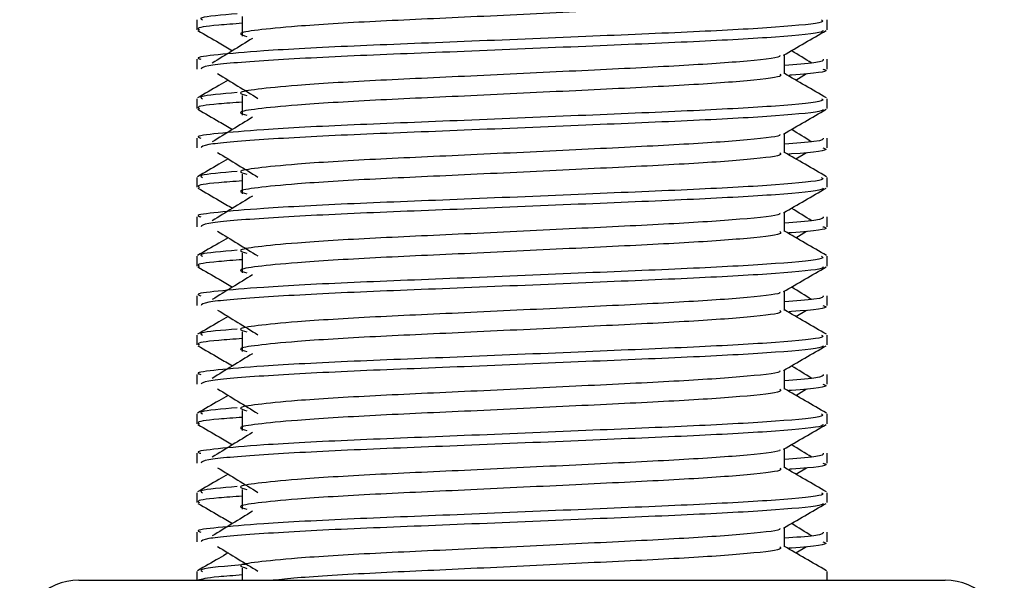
# Model space of a CAD drawing. Header units: millimetres. Extents: x 0 to 420, y 0 to 297.
# Tile 78 of 106: x 297.936 to 299.262, y 193.765 to 194.52. Entities that reach past the tile are written whole.
import ezdxf

# ---------------------------------------------------------------- set-up
doc = ezdxf.new("R2010")
doc.units = ezdxf.units.MM

msp = doc.modelspace()

# ---------------------------------------------------------------- linework, layer by layer
at = {"color": 7, "linetype": 'Continuous', "lineweight": 25}
for p, q in [((298.17441, 194.51947), (298.17441, 194.50624)), ((298.23549, 194.52386), (298.23549, 194.49734)), ((299.02308, 194.50624), (299.02308, 194.51947)), ((298.17441, 194.46644), (298.17441, 194.45322)), ((298.96566, 194.44666), (298.96566, 194.47252)), ((299.02308, 194.45322), (299.02308, 194.46644)), ((298.98096, 194.43835), (298.99516, 194.44705)), ((298.17441, 194.41339), (298.17441, 194.40016)), ((298.23549, 194.41777), (298.23549, 194.39125)), ((299.02308, 194.40016), (299.02308, 194.41339)), ((298.17441, 194.36036), (298.17441, 194.34714)), ((298.96566, 194.34057), (298.96566, 194.36644)), ((299.02308, 194.34714), (299.02308, 194.36036)), ((298.98096, 194.33227), (298.99516, 194.34096)), ((298.17441, 194.3073), (298.17441, 194.29407)), ((298.23549, 194.31169), (298.23549, 194.28517)), ((299.02308, 194.29407), (299.02308, 194.3073)), ((298.17441, 194.25428), (298.17441, 194.24105)), ((298.96566, 194.23449), (298.96566, 194.26035)), ((299.02308, 194.24105), (299.02308, 194.25428)), ((298.98096, 194.22618), (298.99516, 194.23488)), ((298.17441, 194.20122), (298.17441, 194.18799)), ((298.23549, 194.20561), (298.23549, 194.17909)), ((299.02308, 194.18799), (299.02308, 194.20122)), ((298.17441, 194.14819), (298.17441, 194.13497)), ((298.96566, 194.12841), (298.96566, 194.15427)), ((299.02308, 194.13497), (299.02308, 194.14819)), ((298.98096, 194.1201), (298.99516, 194.1288)), ((298.17441, 194.09514), (298.17441, 194.08191)), ((298.23549, 194.09952), (298.23549, 194.073)), ((299.02308, 194.08191), (299.02308, 194.09514)), ((298.17441, 194.04211), (298.17441, 194.02889)), ((298.96566, 194.02232), (298.96566, 194.04819)), ((299.02308, 194.02889), (299.02308, 194.04211)), ((298.98096, 194.01402), (298.99516, 194.02271)), ((298.17441, 193.98905), (298.17441, 193.97582)), ((298.23549, 193.99344), (298.23549, 193.96692)), ((299.02308, 193.97582), (299.02308, 193.98905)), ((298.17441, 193.93603), (298.17441, 193.9228)), ((298.96566, 193.91624), (298.96566, 193.9421)), ((299.02308, 193.9228), (299.02308, 193.93603)), ((298.98096, 193.90793), (298.99516, 193.91663)), ((298.17441, 193.88297), (298.17441, 193.86974)), ((298.23549, 193.88736), (298.23549, 193.86083)), ((299.02308, 193.86974), (299.02308, 193.88297)), ((298.17441, 193.82994), (298.17441, 193.81672)), ((298.96566, 193.81016), (298.96566, 193.83602)), ((299.02308, 193.81672), (299.02308, 193.82994)), ((298.98096, 193.80185), (298.99516, 193.81055)), ((298.17441, 193.77689), (298.17441, 193.76507)), ((298.23549, 193.78127), (298.23549, 193.76507)), ((299.02308, 193.76507), (299.02308, 193.77689)), ((298.01529, 193.76507), (298.64934, 193.76507)), ((298.64934, 193.76507), (299.18221, 193.76507))]:
    msp.add_line(p, q, dxfattribs=at)
for centre, start, end in [((298.01529, 193.68551), 90, 180), ((299.18221, 193.68551), 0, 90)]:
    msp.add_arc(centre, 0.07956, start, end, dxfattribs=at)
for points, knots in [([(298.95932, 194.55266), (298.96048, 194.55163), (298.96397, 194.54855), (298.91232, 194.54262), (298.81548, 194.53643), (298.68531, 194.53026), (298.54364, 194.52326), (298.40955, 194.51739), (298.31044, 194.51137), (298.25333, 194.50561), (298.22666, 194.50137), (298.23705, 194.49852), (298.24167, 194.49724)], [0, 0, 0, 0, 0.059132, 0.1771634, 0.2920638, 0.4068492, 0.5248979, 0.6384095, 0.7547738, 0.8442256, 0.9306466, 1, 1, 1, 1]), ([(299.01574, 194.51947), (299.01706, 194.51845), (299.02104, 194.51538), (298.96137, 194.50947), (298.8494, 194.50328), (298.69887, 194.49711), (298.53498, 194.49011), (298.38006, 194.48424), (298.2649, 194.47822), (298.20041, 194.47245), (298.17093, 194.46898), (298.17806, 194.46692), (298.17972, 194.46644)], [0, 0, 0, 0, 0.0610772, 0.1845123, 0.3046768, 0.4247211, 0.5481742, 0.6668878, 0.7885815, 0.8821287, 0.9725098, 1, 1, 1, 1]), ([(298.22858, 194.52765), (298.2078, 194.52587), (298.17481, 194.52304), (298.17988, 194.52043), (298.18176, 194.51947)], [0, 0, 0, 0, 0.6298517, 1, 1, 1, 1]), ([(298.17542, 194.50517), (298.18502, 194.49962), (298.20067, 194.49057), (298.21631, 194.48151), (298.22237, 194.478)], [0, 0, 0, 0, 0.6131696, 1, 1, 1, 1]), ([(298.23549, 194.51481), (298.22421, 194.51399), (298.18954, 194.51145), (298.173, 194.50876), (298.17701, 194.50672), (298.17794, 194.50624)], [0, 0, 0, 0, 0.2705432, 0.831179, 1, 1, 1, 1]), ([(299.01801, 194.5051), (299.01769, 194.50444), (299.01633, 194.50171), (298.96151, 194.49621), (298.84937, 194.49002), (298.69884, 194.48385), (298.53513, 194.47684), (298.37949, 194.47098), (298.25701, 194.46441), (298.18319, 194.45816), (298.18088, 194.45467), (298.17992, 194.45322)], [0, 0, 0, 0, 0.0399117, 0.1661575, 0.2890582, 0.4118359, 0.5381002, 0.6595169, 0.7839817, 0.9096926, 1, 1, 1, 1]), ([(298.96451, 194.47186), (298.97411, 194.47741), (298.99329, 194.48852), (299.01248, 194.49962), (299.02207, 194.50517)], [0, 0, 0, 0, 0.4999356, 1, 1, 1, 1]), ([(298.2492, 194.49444), (298.24016, 194.48891), (298.22208, 194.47783), (298.20403, 194.46676), (298.19501, 194.46122)], [0, 0, 0, 0, 0.49998997, 1, 1, 1, 1]), ([(299.00249, 194.46122), (298.99347, 194.46676), (298.98436, 194.47235), (298.97522, 194.47795), (298.97513, 194.478)], [0, 0, 0, 0, 0.98983176, 1, 1, 1, 1]), ([(298.95915, 194.47177), (298.95959, 194.47117), (298.96154, 194.46851), (298.91159, 194.46305), (298.81567, 194.45687), (298.68526, 194.4507), (298.54365, 194.44369), (298.40955, 194.43783), (298.31044, 194.4318), (298.25332, 194.42605), (298.22665, 194.42181), (298.23705, 194.41895), (298.24169, 194.41767)], [0, 0, 0, 0, 0.0351066, 0.1561349, 0.2739528, 0.3916527, 0.5126988, 0.6290926, 0.7484115, 0.8401345, 0.9287498, 1, 1, 1, 1]), ([(299.01778, 194.46644), (299.01802, 194.46486), (299.01842, 194.46218), (298.98098, 194.45926), (298.96566, 194.45807)], [0, 0, 0, 0, 0.5906829, 1, 1, 1, 1]), ([(299.01758, 194.45322), (299.01912, 194.45272), (299.02701, 194.45019), (299.00786, 194.44712), (298.97265, 194.44485), (298.97143, 194.44477)], [0, 0, 0, 0, 0.1902956, 0.9720933, 1, 1, 1, 1]), ([(298.21653, 194.43835), (298.21236, 194.43593), (298.19858, 194.42796), (298.18481, 194.41999), (298.17522, 194.41444)], [0, 0, 0, 0, 0.3033381, 1, 1, 1, 1]), ([(298.20234, 194.44705), (298.21138, 194.44151), (298.22947, 194.43044), (298.24751, 194.41936), (298.25653, 194.41382)], [0, 0, 0, 0, 0.5000113, 1, 1, 1, 1]), ([(298.95932, 194.44658), (298.96048, 194.44555), (298.96397, 194.44246), (298.91232, 194.43654), (298.81548, 194.43035), (298.68531, 194.42418), (298.54364, 194.41717), (298.40955, 194.41131), (298.31044, 194.40528), (298.25333, 194.39953), (298.22666, 194.39529), (298.23705, 194.39243), (298.24167, 194.39116)], [0, 0, 0, 0, 0.059132, 0.1771634, 0.2920638, 0.4068492, 0.5248979, 0.6384095, 0.7547738, 0.8442256, 0.9306466, 1, 1, 1, 1]), ([(299.02228, 194.41444), (299.01269, 194.41999), (298.99381, 194.43091), (298.97494, 194.44184), (298.96566, 194.44721)], [0, 0, 0, 0, 0.5083681, 1, 1, 1, 1]), ([(299.01574, 194.41339), (299.01706, 194.41237), (299.02104, 194.4093), (298.96137, 194.40339), (298.8494, 194.3972), (298.69887, 194.39102), (298.53498, 194.38402), (298.38006, 194.37815), (298.2649, 194.37213), (298.20041, 194.36637), (298.17093, 194.3629), (298.17806, 194.36084), (298.17972, 194.36036)], [0, 0, 0, 0, 0.0610772, 0.1845123, 0.3046768, 0.4247211, 0.5481742, 0.6668878, 0.7885815, 0.8821287, 0.9725098, 1, 1, 1, 1]), ([(298.22858, 194.42157), (298.2078, 194.41979), (298.17481, 194.41696), (298.17988, 194.41435), (298.18176, 194.41339)], [0, 0, 0, 0, 0.6298517, 1, 1, 1, 1]), ([(298.17542, 194.39909), (298.18502, 194.39354), (298.20067, 194.38448), (298.21631, 194.37542), (298.22237, 194.37192)], [0, 0, 0, 0, 0.6131696, 1, 1, 1, 1]), ([(298.23549, 194.40873), (298.22421, 194.4079), (298.18954, 194.40537), (298.173, 194.40268), (298.17701, 194.40063), (298.17794, 194.40016)], [0, 0, 0, 0, 0.2705432, 0.831179, 1, 1, 1, 1]), ([(299.01801, 194.39902), (299.01769, 194.39836), (299.01633, 194.39562), (298.96151, 194.39012), (298.84937, 194.38394), (298.69884, 194.37776), (298.53513, 194.37076), (298.37949, 194.3649), (298.25701, 194.35833), (298.18319, 194.35207), (298.18088, 194.34859), (298.17992, 194.34714)], [0, 0, 0, 0, 0.0399117, 0.1661575, 0.2890582, 0.4118359, 0.5381002, 0.6595169, 0.7839817, 0.9096926, 1, 1, 1, 1]), ([(298.96451, 194.36577), (298.97411, 194.37133), (298.99329, 194.38243), (299.01248, 194.39354), (299.02207, 194.39909)], [0, 0, 0, 0, 0.4999356, 1, 1, 1, 1]), ([(298.2492, 194.38836), (298.24016, 194.38282), (298.22208, 194.37175), (298.20403, 194.36067), (298.19501, 194.35514)], [0, 0, 0, 0, 0.49999, 1, 1, 1, 1]), ([(299.00249, 194.35514), (298.99347, 194.36067), (298.98436, 194.36627), (298.97522, 194.37186), (298.97513, 194.37192)], [0, 0, 0, 0, 0.9898318, 1, 1, 1, 1]), ([(298.95915, 194.36569), (298.95959, 194.36509), (298.96154, 194.36243), (298.91159, 194.35697), (298.81567, 194.35079), (298.68526, 194.34461), (298.54365, 194.33761), (298.40955, 194.33174), (298.31044, 194.32572), (298.25332, 194.31996), (298.22665, 194.31573), (298.23705, 194.31287), (298.24169, 194.31159)], [0, 0, 0, 0, 0.0351066, 0.1561349, 0.2739528, 0.3916527, 0.5126988, 0.6290926, 0.7484115, 0.8401345, 0.9287498, 1, 1, 1, 1]), ([(299.01778, 194.36036), (299.01802, 194.35878), (299.01842, 194.3561), (298.98098, 194.35318), (298.96566, 194.35199)], [0, 0, 0, 0, 0.5906829, 1, 1, 1, 1]), ([(299.01758, 194.34714), (299.01912, 194.34664), (299.02701, 194.3441), (299.00786, 194.34104), (298.97265, 194.33876), (298.97143, 194.33869)], [0, 0, 0, 0, 0.1902956, 0.9720933, 1, 1, 1, 1]), ([(298.21653, 194.33227), (298.21236, 194.32985), (298.19858, 194.32188), (298.18481, 194.31391), (298.17522, 194.30836)], [0, 0, 0, 0, 0.3033381, 1, 1, 1, 1]), ([(298.20234, 194.34096), (298.21138, 194.33543), (298.22947, 194.32435), (298.24751, 194.31328), (298.25653, 194.30774)], [0, 0, 0, 0, 0.5000113, 1, 1, 1, 1]), ([(298.95932, 194.34049), (298.96048, 194.33946), (298.96397, 194.33638), (298.91232, 194.33046), (298.81548, 194.32427), (298.68531, 194.31809), (298.54364, 194.31109), (298.40955, 194.30522), (298.31044, 194.2992), (298.25333, 194.29344), (298.22666, 194.28921), (298.23705, 194.28635), (298.24167, 194.28508)], [0, 0, 0, 0, 0.059132, 0.1771634, 0.2920638, 0.4068492, 0.5248979, 0.6384095, 0.7547738, 0.8442256, 0.9306466, 1, 1, 1, 1]), ([(299.02228, 194.30836), (299.01269, 194.31391), (298.99381, 194.32483), (298.97494, 194.33575), (298.96566, 194.34112)], [0, 0, 0, 0, 0.5083681, 1, 1, 1, 1]), ([(299.01574, 194.3073), (299.01706, 194.30629), (299.02104, 194.30322), (298.96137, 194.2973), (298.8494, 194.29111), (298.69887, 194.28494), (298.53498, 194.27794), (298.38006, 194.27207), (298.2649, 194.26605), (298.20041, 194.26028), (298.17093, 194.25681), (298.17806, 194.25476), (298.17972, 194.25428)], [0, 0, 0, 0, 0.0610772, 0.1845123, 0.3046768, 0.4247211, 0.5481742, 0.6668878, 0.7885815, 0.8821287, 0.9725098, 1, 1, 1, 1]), ([(298.22858, 194.31549), (298.2078, 194.31371), (298.17481, 194.31088), (298.17988, 194.30827), (298.18176, 194.3073)], [0, 0, 0, 0, 0.62985174, 1, 1, 1, 1]), ([(298.17542, 194.29301), (298.18502, 194.28745), (298.20067, 194.2784), (298.21631, 194.26934), (298.22237, 194.26584)], [0, 0, 0, 0, 0.6131696, 1, 1, 1, 1]), ([(298.23549, 194.30265), (298.22421, 194.30182), (298.18954, 194.29928), (298.173, 194.29659), (298.17701, 194.29455), (298.17794, 194.29407)], [0, 0, 0, 0, 0.2705432, 0.83117904, 1, 1, 1, 1]), ([(299.01801, 194.29294), (299.01769, 194.29228), (299.01633, 194.28954), (298.96151, 194.28404), (298.84937, 194.27785), (298.69884, 194.27168), (298.53513, 194.26468), (298.37949, 194.25881), (298.25701, 194.25225), (298.18319, 194.24599), (298.18088, 194.24251), (298.17992, 194.24105)], [0, 0, 0, 0, 0.0399117, 0.1661575, 0.2890582, 0.4118359, 0.5381002, 0.6595169, 0.7839817, 0.9096926, 1, 1, 1, 1]), ([(298.96451, 194.25969), (298.97411, 194.26524), (298.99329, 194.27635), (299.01248, 194.28745), (299.02207, 194.29301)], [0, 0, 0, 0, 0.4999356, 1, 1, 1, 1]), ([(298.2492, 194.28228), (298.24016, 194.27674), (298.22208, 194.26566), (298.20403, 194.25459), (298.19501, 194.24905)], [0, 0, 0, 0, 0.49999, 1, 1, 1, 1]), ([(299.00249, 194.24905), (298.99347, 194.25459), (298.98436, 194.26018), (298.97522, 194.26578), (298.97513, 194.26584)], [0, 0, 0, 0, 0.9898318, 1, 1, 1, 1]), ([(298.95915, 194.25961), (298.95959, 194.25901), (298.96154, 194.25634), (298.91159, 194.25088), (298.81567, 194.24471), (298.68526, 194.23853), (298.54365, 194.23153), (298.40955, 194.22566), (298.31044, 194.21964), (298.25332, 194.21388), (298.22665, 194.20964), (298.23705, 194.20678), (298.24169, 194.20551)], [0, 0, 0, 0, 0.0351066, 0.1561349, 0.2739528, 0.3916527, 0.5126988, 0.6290926, 0.7484115, 0.8401345, 0.9287498, 1, 1, 1, 1]), ([(299.01778, 194.25428), (299.01802, 194.25269), (299.01842, 194.25001), (298.98098, 194.2471), (298.96566, 194.2459)], [0, 0, 0, 0, 0.5906829, 1, 1, 1, 1]), ([(299.01758, 194.24105), (299.01912, 194.24056), (299.02701, 194.23802), (299.00786, 194.23496), (298.97265, 194.23268), (298.97143, 194.2326)], [0, 0, 0, 0, 0.1902956, 0.9720933, 1, 1, 1, 1]), ([(298.21653, 194.22618), (298.21236, 194.22377), (298.19858, 194.2158), (298.18481, 194.20783), (298.17522, 194.20228)], [0, 0, 0, 0, 0.3033381, 1, 1, 1, 1]), ([(298.20234, 194.23488), (298.21138, 194.22934), (298.22947, 194.21827), (298.24751, 194.20719), (298.25653, 194.20166)], [0, 0, 0, 0, 0.5000113, 1, 1, 1, 1]), ([(298.95932, 194.23441), (298.96048, 194.23338), (298.96397, 194.2303), (298.91232, 194.22437), (298.81548, 194.21818), (298.68531, 194.21201), (298.54364, 194.20501), (298.40955, 194.19914), (298.31044, 194.19312), (298.25333, 194.18736), (298.22666, 194.18312), (298.23705, 194.18027), (298.24167, 194.17899)], [0, 0, 0, 0, 0.059132, 0.1771634, 0.2920638, 0.4068492, 0.5248979, 0.6384095, 0.7547738, 0.8442256, 0.9306466, 1, 1, 1, 1]), ([(299.02228, 194.20228), (299.01269, 194.20783), (298.99381, 194.21875), (298.97494, 194.22967), (298.96566, 194.23504)], [0, 0, 0, 0, 0.5083681, 1, 1, 1, 1]), ([(299.01574, 194.20122), (299.01706, 194.2002), (299.02104, 194.19713), (298.96137, 194.19122), (298.8494, 194.18503), (298.69887, 194.17886), (298.53498, 194.17185), (298.38006, 194.16599), (298.2649, 194.15997), (298.20041, 194.1542), (298.17093, 194.15073), (298.17806, 194.14867), (298.17972, 194.14819)], [0, 0, 0, 0, 0.0610772, 0.18451233, 0.30467677, 0.42472105, 0.54817425, 0.66688778, 0.78858149, 0.88212869, 0.97250981, 1, 1, 1, 1]), ([(298.22858, 194.2094), (298.2078, 194.20762), (298.17481, 194.20479), (298.17988, 194.20218), (298.18176, 194.20122)], [0, 0, 0, 0, 0.6298517, 1, 1, 1, 1]), ([(298.17542, 194.18692), (298.18502, 194.18137), (298.20067, 194.17232), (298.21631, 194.16326), (298.22237, 194.15975)], [0, 0, 0, 0, 0.6131696, 1, 1, 1, 1]), ([(298.23549, 194.19656), (298.22421, 194.19574), (298.18954, 194.1932), (298.173, 194.19051), (298.17701, 194.18846), (298.17794, 194.18799)], [0, 0, 0, 0, 0.2705432, 0.831179, 1, 1, 1, 1]), ([(299.01801, 194.18685), (299.01769, 194.18619), (299.01633, 194.18345), (298.96151, 194.17796), (298.84937, 194.17177), (298.69884, 194.1656), (298.53513, 194.15859), (298.37949, 194.15273), (298.25701, 194.14616), (298.18319, 194.1399), (298.18088, 194.13642), (298.17992, 194.13497)], [0, 0, 0, 0, 0.0399117, 0.1661575, 0.2890582, 0.4118359, 0.5381002, 0.6595169, 0.7839817, 0.9096926, 1, 1, 1, 1]), ([(298.96451, 194.15361), (298.97411, 194.15916), (298.99329, 194.17027), (299.01248, 194.18137), (299.02207, 194.18692)], [0, 0, 0, 0, 0.4999356, 1, 1, 1, 1]), ([(298.2492, 194.17619), (298.24016, 194.17065), (298.22208, 194.15958), (298.20403, 194.14851), (298.19501, 194.14297)], [0, 0, 0, 0, 0.49999, 1, 1, 1, 1]), ([(299.00249, 194.14297), (298.99347, 194.14851), (298.98436, 194.1541), (298.97522, 194.1597), (298.97513, 194.15975)], [0, 0, 0, 0, 0.9898318, 1, 1, 1, 1]), ([(298.95915, 194.15352), (298.95959, 194.15292), (298.96154, 194.15026), (298.91159, 194.1448), (298.81567, 194.13862), (298.68526, 194.13245), (298.54365, 194.12544), (298.40955, 194.11958), (298.31044, 194.11355), (298.25332, 194.1078), (298.22665, 194.10356), (298.23705, 194.1007), (298.24169, 194.09942)], [0, 0, 0, 0, 0.0351066, 0.1561349, 0.2739528, 0.3916527, 0.5126988, 0.6290926, 0.7484115, 0.8401345, 0.9287498, 1, 1, 1, 1]), ([(299.01778, 194.14819), (299.01802, 194.14661), (299.01842, 194.14393), (298.98098, 194.14101), (298.96566, 194.13982)], [0, 0, 0, 0, 0.5906829, 1, 1, 1, 1]), ([(299.01758, 194.13497), (299.01912, 194.13447), (299.02701, 194.13194), (299.00786, 194.12887), (298.97265, 194.1266), (298.97143, 194.12652)], [0, 0, 0, 0, 0.1902956, 0.9720933, 1, 1, 1, 1]), ([(298.21653, 194.1201), (298.21236, 194.11768), (298.19858, 194.10971), (298.18481, 194.10174), (298.17522, 194.09619)], [0, 0, 0, 0, 0.3033381, 1, 1, 1, 1]), ([(298.20234, 194.1288), (298.21138, 194.12326), (298.22947, 194.11218), (298.24751, 194.10111), (298.25653, 194.09557)], [0, 0, 0, 0, 0.5000113, 1, 1, 1, 1]), ([(298.95932, 194.12833), (298.96048, 194.1273), (298.96397, 194.12421), (298.91232, 194.11829), (298.81548, 194.1121), (298.68531, 194.10593), (298.54364, 194.09892), (298.40955, 194.09305), (298.31044, 194.08703), (298.25333, 194.08127), (298.22666, 194.07704), (298.23705, 194.07418), (298.24167, 194.07291)], [0, 0, 0, 0, 0.059132, 0.1771634, 0.2920638, 0.4068492, 0.5248979, 0.6384095, 0.7547738, 0.8442256, 0.9306466, 1, 1, 1, 1]), ([(299.02228, 194.09619), (299.01269, 194.10174), (298.99381, 194.11266), (298.97494, 194.12359), (298.96566, 194.12896)], [0, 0, 0, 0, 0.50836813, 1, 1, 1, 1]), ([(299.01574, 194.09514), (299.01706, 194.09412), (299.02104, 194.09105), (298.96137, 194.08514), (298.8494, 194.07895), (298.69887, 194.07277), (298.53498, 194.06577), (298.38006, 194.0599), (298.2649, 194.05388), (298.20041, 194.04812), (298.17093, 194.04465), (298.17806, 194.04259), (298.17972, 194.04211)], [0, 0, 0, 0, 0.0610772, 0.1845123, 0.3046768, 0.4247211, 0.5481742, 0.6668878, 0.7885815, 0.8821287, 0.9725098, 1, 1, 1, 1]), ([(298.22858, 194.10332), (298.2078, 194.10154), (298.17481, 194.09871), (298.17988, 194.0961), (298.18176, 194.09514)], [0, 0, 0, 0, 0.62985174, 1, 1, 1, 1]), ([(298.17542, 194.08084), (298.18502, 194.07529), (298.20067, 194.06623), (298.21631, 194.05717), (298.22237, 194.05367)], [0, 0, 0, 0, 0.6131696, 1, 1, 1, 1]), ([(298.23549, 194.09048), (298.22421, 194.08965), (298.18954, 194.08712), (298.173, 194.08443), (298.17701, 194.08238), (298.17794, 194.08191)], [0, 0, 0, 0, 0.2705432, 0.831179, 1, 1, 1, 1]), ([(299.01801, 194.08077), (299.01769, 194.08011), (299.01633, 194.07737), (298.96151, 194.07187), (298.84937, 194.06569), (298.69884, 194.05951), (298.53513, 194.05251), (298.37949, 194.04665), (298.25701, 194.04008), (298.18319, 194.03382), (298.18088, 194.03034), (298.17992, 194.02889)], [0, 0, 0, 0, 0.0399117, 0.1661575, 0.2890582, 0.4118359, 0.5381002, 0.6595169, 0.7839817, 0.9096926, 1, 1, 1, 1]), ([(298.96451, 194.04752), (298.97411, 194.05308), (298.99329, 194.06418), (299.01248, 194.07529), (299.02207, 194.08084)], [0, 0, 0, 0, 0.4999356, 1, 1, 1, 1]), ([(298.2492, 194.07011), (298.24016, 194.06457), (298.22208, 194.0535), (298.20403, 194.04242), (298.19501, 194.03689)], [0, 0, 0, 0, 0.49999, 1, 1, 1, 1]), ([(299.00249, 194.03689), (298.99347, 194.04242), (298.98436, 194.04802), (298.97522, 194.05361), (298.97513, 194.05367)], [0, 0, 0, 0, 0.9898318, 1, 1, 1, 1]), ([(298.95915, 194.04744), (298.95959, 194.04684), (298.96154, 194.04418), (298.91159, 194.03872), (298.81567, 194.03254), (298.68526, 194.02636), (298.54365, 194.01936), (298.40955, 194.01349), (298.31044, 194.00747), (298.25332, 194.00171), (298.22665, 193.99747), (298.23705, 193.99461), (298.24169, 193.99334)], [0, 0, 0, 0, 0.0351066, 0.1561349, 0.2739528, 0.3916527, 0.5126988, 0.6290926, 0.7484115, 0.8401345, 0.9287498, 1, 1, 1, 1]), ([(299.01778, 194.04211), (299.01802, 194.04053), (299.01842, 194.03785), (298.98098, 194.03493), (298.96566, 194.03374)], [0, 0, 0, 0, 0.5906829, 1, 1, 1, 1]), ([(299.01758, 194.02889), (299.01912, 194.02839), (299.02701, 194.02585), (299.00786, 194.02279), (298.97265, 194.02051), (298.97143, 194.02044)], [0, 0, 0, 0, 0.1902956, 0.9720933, 1, 1, 1, 1]), ([(298.21653, 194.01402), (298.21236, 194.0116), (298.19858, 194.00363), (298.18481, 193.99566), (298.17522, 193.99011)], [0, 0, 0, 0, 0.3033381, 1, 1, 1, 1]), ([(298.20234, 194.02271), (298.21138, 194.01718), (298.22947, 194.0061), (298.24751, 193.99503), (298.25653, 193.98949)], [0, 0, 0, 0, 0.5000113, 1, 1, 1, 1]), ([(298.95932, 194.02224), (298.96048, 194.02121), (298.96397, 194.01813), (298.91232, 194.01221), (298.81548, 194.00601), (298.68531, 193.99984), (298.54364, 193.99284), (298.40955, 193.98697), (298.31044, 193.98095), (298.25333, 193.97519), (298.22666, 193.97096), (298.23705, 193.9681), (298.24167, 193.96683)], [0, 0, 0, 0, 0.059132, 0.1771634, 0.2920638, 0.4068492, 0.5248979, 0.6384095, 0.7547738, 0.8442256, 0.9306466, 1, 1, 1, 1]), ([(299.02228, 193.99011), (299.01269, 193.99566), (298.99381, 194.00658), (298.97494, 194.0175), (298.96566, 194.02287)], [0, 0, 0, 0, 0.50836813, 1, 1, 1, 1]), ([(299.01574, 193.98905), (299.01706, 193.98804), (299.02104, 193.98497), (298.96137, 193.97905), (298.8494, 193.97286), (298.69887, 193.96669), (298.53498, 193.95969), (298.38006, 193.95382), (298.2649, 193.9478), (298.20041, 193.94203), (298.17093, 193.93856), (298.17806, 193.93651), (298.17972, 193.93603)], [0, 0, 0, 0, 0.0610772, 0.1845123, 0.3046768, 0.4247211, 0.5481742, 0.6668878, 0.7885815, 0.8821287, 0.9725098, 1, 1, 1, 1]), ([(298.22858, 193.99724), (298.2078, 193.99546), (298.17481, 193.99263), (298.17988, 193.99002), (298.18176, 193.98905)], [0, 0, 0, 0, 0.6298517, 1, 1, 1, 1]), ([(298.17542, 193.97476), (298.18502, 193.9692), (298.20067, 193.96015), (298.21631, 193.95109), (298.22237, 193.94759)], [0, 0, 0, 0, 0.6131696, 1, 1, 1, 1]), ([(298.23549, 193.9844), (298.22421, 193.98357), (298.18954, 193.98103), (298.173, 193.97834), (298.17701, 193.9763), (298.17794, 193.97582)], [0, 0, 0, 0, 0.2705432, 0.83117904, 1, 1, 1, 1]), ([(299.01801, 193.97469), (299.01769, 193.97403), (299.01633, 193.97129), (298.96151, 193.96579), (298.84937, 193.9596), (298.69884, 193.95343), (298.53513, 193.94643), (298.37949, 193.94056), (298.25701, 193.934), (298.18319, 193.92774), (298.18088, 193.92426), (298.17992, 193.9228)], [0, 0, 0, 0, 0.0399117, 0.1661575, 0.2890582, 0.4118359, 0.5381002, 0.6595169, 0.7839817, 0.9096926, 1, 1, 1, 1]), ([(298.96451, 193.94144), (298.97411, 193.94699), (298.99329, 193.9581), (299.01248, 193.9692), (299.02207, 193.97476)], [0, 0, 0, 0, 0.4999356, 1, 1, 1, 1]), ([(298.2492, 193.96402), (298.24016, 193.95849), (298.22208, 193.94741), (298.20403, 193.93634), (298.19501, 193.9308)], [0, 0, 0, 0, 0.49999, 1, 1, 1, 1]), ([(299.00249, 193.9308), (298.99347, 193.93634), (298.98436, 193.94193), (298.97522, 193.94753), (298.97513, 193.94759)], [0, 0, 0, 0, 0.9898318, 1, 1, 1, 1]), ([(298.95915, 193.94136), (298.95959, 193.94076), (298.96154, 193.93809), (298.91159, 193.93263), (298.81567, 193.92646), (298.68526, 193.92028), (298.54365, 193.91328), (298.40955, 193.90741), (298.31044, 193.90139), (298.25332, 193.89563), (298.22665, 193.89139), (298.23705, 193.88853), (298.24169, 193.88726)], [0, 0, 0, 0, 0.0351066, 0.1561349, 0.2739528, 0.3916527, 0.5126988, 0.6290926, 0.7484115, 0.8401345, 0.9287498, 1, 1, 1, 1]), ([(299.01778, 193.93603), (299.01802, 193.93444), (299.01842, 193.93176), (298.98098, 193.92885), (298.96566, 193.92765)], [0, 0, 0, 0, 0.5906829, 1, 1, 1, 1]), ([(299.01758, 193.9228), (299.01912, 193.92231), (299.02701, 193.91977), (299.00786, 193.91671), (298.97265, 193.91443), (298.97143, 193.91435)], [0, 0, 0, 0, 0.1902956, 0.9720933, 1, 1, 1, 1]), ([(298.21653, 193.90793), (298.21236, 193.90552), (298.19858, 193.89755), (298.18481, 193.88958), (298.17522, 193.88403)], [0, 0, 0, 0, 0.3033381, 1, 1, 1, 1]), ([(298.20234, 193.91663), (298.21138, 193.91109), (298.22947, 193.90002), (298.24751, 193.88894), (298.25653, 193.8834)], [0, 0, 0, 0, 0.5000113, 1, 1, 1, 1]), ([(298.95932, 193.91616), (298.96048, 193.91513), (298.96397, 193.91205), (298.91232, 193.90612), (298.81548, 193.89993), (298.68531, 193.89376), (298.54364, 193.88676), (298.40955, 193.88089), (298.31044, 193.87487), (298.25333, 193.86911), (298.22666, 193.86487), (298.23705, 193.86202), (298.24167, 193.86074)], [0, 0, 0, 0, 0.059132, 0.1771634, 0.2920638, 0.4068492, 0.5248979, 0.6384095, 0.7547738, 0.8442256, 0.9306466, 1, 1, 1, 1]), ([(299.02228, 193.88403), (299.01269, 193.88958), (298.99381, 193.9005), (298.97494, 193.91142), (298.96566, 193.91679)], [0, 0, 0, 0, 0.5083681, 1, 1, 1, 1]), ([(299.01574, 193.88297), (299.01706, 193.88195), (299.02104, 193.87888), (298.96137, 193.87297), (298.8494, 193.86678), (298.69887, 193.86061), (298.53498, 193.8536), (298.38006, 193.84774), (298.2649, 193.84172), (298.20041, 193.83595), (298.17093, 193.83248), (298.17806, 193.83042), (298.17972, 193.82994)], [0, 0, 0, 0, 0.0610772, 0.18451233, 0.30467677, 0.42472105, 0.54817425, 0.66688778, 0.78858149, 0.88212869, 0.97250981, 1, 1, 1, 1]), ([(298.22858, 193.89115), (298.2078, 193.88937), (298.17481, 193.88654), (298.17988, 193.88393), (298.18176, 193.88297)], [0, 0, 0, 0, 0.62985174, 1, 1, 1, 1]), ([(298.17542, 193.86867), (298.18502, 193.86312), (298.20067, 193.85407), (298.21631, 193.84501), (298.22237, 193.8415)], [0, 0, 0, 0, 0.6131696, 1, 1, 1, 1]), ([(298.23549, 193.87831), (298.22421, 193.87749), (298.18954, 193.87495), (298.173, 193.87226), (298.17701, 193.87021), (298.17794, 193.86974)], [0, 0, 0, 0, 0.2705432, 0.831179, 1, 1, 1, 1]), ([(299.01801, 193.8686), (299.01769, 193.86794), (299.01633, 193.8652), (298.96151, 193.85971), (298.84937, 193.85352), (298.69884, 193.84735), (298.53513, 193.84034), (298.37949, 193.83448), (298.25701, 193.82791), (298.18319, 193.82165), (298.18088, 193.81817), (298.17992, 193.81672)], [0, 0, 0, 0, 0.0399117, 0.1661575, 0.2890582, 0.4118359, 0.5381002, 0.6595169, 0.7839817, 0.9096926, 1, 1, 1, 1]), ([(298.96451, 193.83536), (298.97411, 193.84091), (298.99329, 193.85202), (299.01248, 193.86312), (299.02207, 193.86867)], [0, 0, 0, 0, 0.4999356, 1, 1, 1, 1]), ([(298.2492, 193.85794), (298.24016, 193.8524), (298.22208, 193.84133), (298.20403, 193.83026), (298.19501, 193.82472)], [0, 0, 0, 0, 0.49999, 1, 1, 1, 1]), ([(299.00249, 193.82472), (298.99347, 193.83026), (298.98436, 193.83585), (298.97522, 193.84144), (298.97513, 193.8415)], [0, 0, 0, 0, 0.9898318, 1, 1, 1, 1]), ([(298.95915, 193.83527), (298.95959, 193.83467), (298.96154, 193.83201), (298.91159, 193.82655), (298.81567, 193.82037), (298.68526, 193.8142), (298.54365, 193.80719), (298.40955, 193.80133), (298.31044, 193.7953), (298.25332, 193.78955), (298.22665, 193.78531), (298.23705, 193.78245), (298.24169, 193.78117)], [0, 0, 0, 0, 0.0351066, 0.1561349, 0.2739528, 0.3916527, 0.5126988, 0.6290926, 0.7484115, 0.8401345, 0.9287498, 1, 1, 1, 1]), ([(299.01778, 193.82994), (299.01802, 193.82836), (299.01842, 193.82568), (298.98098, 193.82276), (298.96566, 193.82157)], [0, 0, 0, 0, 0.5906829, 1, 1, 1, 1]), ([(299.01758, 193.81672), (299.01912, 193.81622), (299.02701, 193.81368), (299.00786, 193.81062), (298.97265, 193.80835), (298.97143, 193.80827)], [0, 0, 0, 0, 0.1902956, 0.9720933, 1, 1, 1, 1]), ([(298.21653, 193.80185), (298.21236, 193.79943), (298.19858, 193.79146), (298.18481, 193.78349), (298.17522, 193.77794)], [0, 0, 0, 0, 0.3033381, 1, 1, 1, 1]), ([(298.20234, 193.81055), (298.21138, 193.80501), (298.22947, 193.79393), (298.24751, 193.78286), (298.25653, 193.77732)], [0, 0, 0, 0, 0.5000113, 1, 1, 1, 1]), ([(298.95932, 193.81008), (298.96048, 193.80905), (298.96397, 193.80596), (298.91233, 193.80004), (298.81546, 193.79385), (298.68538, 193.78768), (298.54338, 193.78067), (298.41049, 193.77482), (298.31842, 193.76941), (298.28723, 193.76612), (298.27725, 193.76507)], [0, 0, 0, 0, 0.0730493, 0.2188608, 0.3608043, 0.5026057, 0.6484385, 0.7886663, 0.9324183, 1, 1, 1, 1]), ([(299.02228, 193.77794), (299.01269, 193.78349), (298.99381, 193.79441), (298.97494, 193.80534), (298.96566, 193.81071)], [0, 0, 0, 0, 0.5083681, 1, 1, 1, 1]), ([(298.24006, 193.78635), (298.21374, 193.78413), (298.17498, 193.78086), (298.18011, 193.77785), (298.18176, 193.77689)], [0, 0, 0, 0, 0.6789949, 1, 1, 1, 1]), ([(298.23549, 193.77223), (298.22396, 193.77141), (298.18853, 193.76887), (298.18105, 193.7666), (298.17601, 193.76507)], [0, 0, 0, 0, 0.3254933, 1, 1, 1, 1])]:
    msp.add_open_spline(points, degree=3, knots=knots, dxfattribs=at)

doc.saveas('drawing.dxf')
